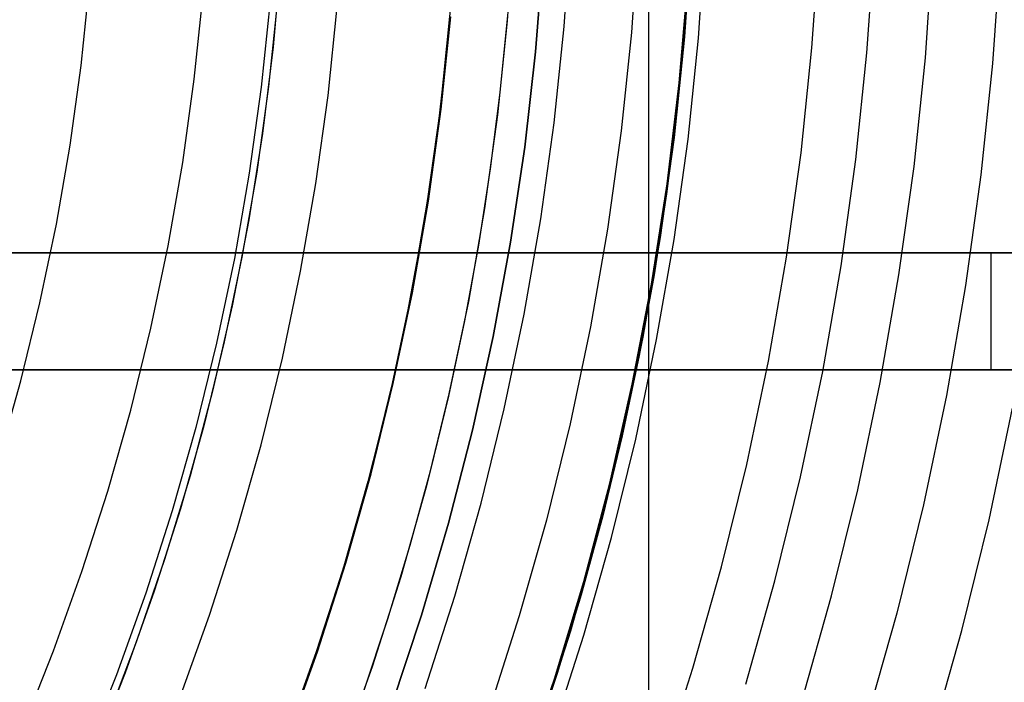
# Model space of a CAD drawing. Header units: millimetres. Extents: x 8926 to 10090, y -5004 to -3986.
# Tile 199 of 256: x 9545 to 9562, y -4369 to -4358. Entities that reach past the tile are written whole.
import ezdxf

# ---------------------------------------------------------------- set-up
doc = ezdxf.new("R2010")
doc.units = ezdxf.units.MM
for name, color, linetype in [('1', 7, 'Continuous'), ('COLOR EXT', 7, 'Continuous'), ('luz', 7, 'Continuous'), ('PLASTICO NEGRO', 7, 'Continuous')]:
    doc.layers.add(name, color=color, linetype=linetype)
doc.layers.add('BLANCO METALICO', color=7, linetype='Continuous', true_color=0xededed)

msp = doc.modelspace()

# ---------------------------------------------------------------- linework, layer by layer
at = {"layer": '1', "color": 250, "true_color": 0x111111}
for p, q in [((9553.71, -4355.927, 89.131), (9553.599, -4357.539, 89.131)), ((9556.752, -4356.094, 75.162), (9556.633, -4357.817, 75.162)), ((9556.637, -4357.709, 64.238), (9556.735, -4356.31, 64.238)), ((9556.735, -4356.31, 86.085), (9556.637, -4357.709, 86.085)), ((9559.752, -4358.087, 61.1), (9559.879, -4356.256, 61.1)), ((9549.725, -4356.494, 98.631), (9549.596, -4357.983, 98.631)), ((9552.693, -4356.514, 95.668), (9552.568, -4358.015, 95.668)), ((9549.671, -4357.194, 98.631), (9549.519, -4358.663, 98.631)), ((9552.457, -4359.048, 89.131), (9552.621, -4357.469, 89.131)), ((9552.621, -4357.469, 92.4), (9552.457, -4359.048, 92.4)), ((9553.599, -4357.539, 89.131), (9553.433, -4359.145, 89.131)), ((9553.602, -4357.453, 89.131), (9553.474, -4358.764, 89.131)), ((9556.501, -4359.105, 64.238), (9556.637, -4357.709, 64.238)), ((9556.637, -4357.709, 86.085), (9556.501, -4359.105, 86.085)), ((9556.633, -4357.817, 75.162), (9556.454, -4359.534, 75.162)), ((9549.596, -4357.983, 98.631), (9549.414, -4359.468, 98.631)), ((9552.568, -4358.015, 95.668), (9552.395, -4359.511, 95.668)), ((9559.563, -4359.911, 61.1), (9559.752, -4358.087, 61.1)), ((9549.519, -4358.663, 98.631), (9549.317, -4360.126, 98.631)), ((9553.474, -4358.764, 89.131), (9553.309, -4360.071, 89.131)), ((9552.239, -4360.621, 89.131), (9552.457, -4359.048, 89.131)), ((9552.457, -4359.048, 92.4), (9552.239, -4360.621, 92.4)), ((9553.433, -4359.145, 89.131), (9553.211, -4360.746, 89.131)), ((9556.325, -4360.497, 64.238), (9556.501, -4359.105, 64.238)), ((9556.501, -4359.105, 86.085), (9556.325, -4360.497, 86.085)), ((9549.414, -4359.468, 98.631), (9549.181, -4360.945, 98.631)), ((9552.395, -4359.511, 95.668), (9552.173, -4361, 95.668)), ((9556.454, -4359.534, 75.162), (9556.217, -4361.244, 75.162)), ((9559.31, -4361.729, 61.1), (9559.563, -4359.911, 61.1)), ((9553.309, -4360.071, 89.131), (9553.108, -4361.373, 89.131)), ((9549.317, -4360.126, 98.631), (9549.064, -4361.582, 98.631)), ((9556.111, -4361.883, 64.238), (9556.325, -4360.497, 64.238)), ((9556.325, -4360.497, 86.085), (9556.111, -4361.883, 86.085)), ((9551.966, -4362.185, 89.131), (9552.239, -4360.621, 89.131)), ((9552.239, -4360.621, 92.4), (9551.966, -4362.185, 92.4)), ((9553.211, -4360.746, 89.131), (9552.935, -4362.337, 89.131)), ((9549.181, -4360.945, 98.631), (9548.897, -4362.413, 98.631)), ((9552.173, -4361, 95.668), (9551.903, -4362.481, 95.668)), ((9556.217, -4361.244, 75.162), (9555.92, -4362.945, 75.162)), ((9553.108, -4361.373, 89.131), (9552.87, -4362.668, 89.131)), ((9549.064, -4361.582, 98.631), (9548.762, -4363.028, 98.631)), ((9558.995, -4363.536, 61.1), (9559.31, -4361.729, 61.1)), ((9555.857, -4363.263, 64.238), (9556.111, -4361.883, 64.238)), ((9556.111, -4361.883, 86.085), (9555.857, -4363.263, 86.085)), ((9551.64, -4363.738, 89.131), (9551.966, -4362.185, 89.131)), ((9551.966, -4362.185, 92.4), (9551.64, -4363.738, 92.4)), ((9548.897, -4362.413, 98.631), (9548.562, -4363.87, 98.631)), ((9552.935, -4362.337, 89.131), (9552.604, -4363.918, 89.131)), ((9551.903, -4362.481, 95.668), (9551.584, -4363.953, 95.668)), ((9552.87, -4362.668, 89.131), (9552.595, -4363.957, 89.131)), ((9555.92, -4362.945, 75.162), (9555.565, -4364.634, 75.162)), ((9548.762, -4363.028, 98.631), (9548.411, -4364.462, 98.631)), ((9555.565, -4364.634, 64.238), (9555.857, -4363.263, 64.238)), ((9555.857, -4363.263, 86.085), (9555.565, -4364.634, 86.085)), ((9558.618, -4365.332, 61.1), (9558.995, -4363.536, 61.1)), ((9551.26, -4365.28, 89.131), (9551.64, -4363.738, 89.131)), ((9551.64, -4363.738, 92.4), (9551.26, -4365.28, 92.4)), ((9548.562, -4363.87, 98.631), (9548.177, -4365.315, 98.631)), ((9551.584, -4363.953, 95.668), (9551.219, -4365.413, 95.668)), ((9552.604, -4363.918, 89.131), (9552.219, -4365.487, 89.131)), ((9552.595, -4363.957, 89.131), (9552.284, -4365.237, 89.131)), ((9548.411, -4364.462, 98.631), (9548.01, -4365.884, 98.631)), ((9555.565, -4364.634, 75.162), (9555.152, -4366.311, 75.162)), ((9555.234, -4365.998, 64.238), (9555.565, -4364.634, 64.238)), ((9555.565, -4364.634, 86.085), (9555.234, -4365.998, 86.085)), ((9550.827, -4366.807, 89.131), (9551.26, -4365.28, 89.131)), ((9551.26, -4365.28, 92.4), (9550.827, -4366.807, 92.4)), ((9552.284, -4365.237, 89.131), (9551.937, -4366.508, 89.131)), ((9548.177, -4365.315, 98.631), (9547.741, -4366.746, 98.631)), ((9551.219, -4365.413, 95.668), (9550.806, -4366.861, 95.668)), ((9558.179, -4367.113, 61.1), (9558.618, -4365.332, 61.1)), ((9552.219, -4365.487, 89.131), (9551.78, -4367.041, 89.131)), ((9548.01, -4365.884, 98.631), (9547.561, -4367.291, 98.631)), ((9554.864, -4367.351, 64.238), (9555.234, -4365.998, 64.238)), ((9555.234, -4365.998, 86.085), (9554.864, -4367.351, 86.085)), ((9555.152, -4366.311, 75.162), (9554.681, -4367.972, 75.162)), ((9551.937, -4366.508, 89.131), (9551.554, -4367.768, 89.131)), ((9547.741, -4366.746, 98.631), (9547.256, -4368.16, 98.631)), ((9550.341, -4368.319, 89.131), (9550.827, -4366.807, 89.131)), ((9550.827, -4366.807, 92.4), (9550.341, -4368.319, 92.4)), ((9550.806, -4366.861, 95.668), (9550.347, -4368.294, 95.668)), ((9551.78, -4367.041, 89.131), (9551.288, -4368.58, 89.131)), ((9557.678, -4368.878, 61.1), (9558.179, -4367.113, 61.1)), ((9547.561, -4367.291, 98.631), (9547.064, -4368.682, 98.631)), ((9554.456, -4368.693, 64.238), (9554.864, -4367.351, 64.238)), ((9554.864, -4367.351, 86.085), (9554.456, -4368.693, 86.085)), ((9551.554, -4367.768, 89.131), (9551.136, -4369.018, 89.131)), ((9554.681, -4367.972, 75.162), (9554.153, -4369.616, 75.162)), ((9547.256, -4368.16, 98.631), (9546.723, -4369.557, 98.631)), ((9549.804, -4369.813, 89.131), (9550.341, -4368.319, 89.131)), ((9550.341, -4368.319, 92.4), (9549.804, -4369.813, 92.4)), ((9550.347, -4368.294, 95.668), (9549.841, -4369.711, 95.668)), ((9551.288, -4368.58, 89.131), (9550.743, -4370.101, 89.131)), ((9547.064, -4368.682, 98.631), (9546.519, -4370.055, 98.631)), ((9554.011, -4370.024, 64.238), (9554.456, -4368.693, 64.238)), ((9554.456, -4368.693, 86.085), (9554.011, -4370.024, 86.085))]:
    msp.add_line(p, q, dxfattribs=at)
at = {"layer": '1', "color": 29, "true_color": 0x4d342b}
for p, q in [((9556.54, -4358.602, 34.462), (9556.687, -4356.87, 34.462)), ((9556.54, -4358.602, 42.462), (9556.687, -4356.87, 42.462)), ((9556.54, -4358.602, 70.562), (9556.687, -4356.87, 70.562)), ((9556.54, -4358.602, 76.062), (9556.687, -4356.87, 76.062)), ((9556.687, -4356.87, 38.462), (9556.54, -4358.602, 38.462)), ((9556.687, -4356.87, 73.312), (9556.54, -4358.602, 73.312)), ((9556.333, -4360.327, 34.462), (9556.54, -4358.602, 34.462)), ((9556.333, -4360.327, 42.462), (9556.54, -4358.602, 42.462)), ((9556.333, -4360.327, 70.562), (9556.54, -4358.602, 70.562)), ((9556.333, -4360.327, 76.062), (9556.54, -4358.602, 76.062)), ((9556.54, -4358.602, 38.462), (9556.333, -4360.327, 38.462)), ((9556.54, -4358.602, 73.312), (9556.333, -4360.327, 73.312)), ((9556.066, -4362.044, 34.462), (9556.333, -4360.327, 34.462)), ((9556.066, -4362.044, 42.462), (9556.333, -4360.327, 42.462)), ((9556.066, -4362.044, 70.562), (9556.333, -4360.327, 70.562)), ((9556.066, -4362.044, 76.062), (9556.333, -4360.327, 76.062)), ((9556.333, -4360.327, 38.462), (9556.066, -4362.044, 38.462)), ((9556.333, -4360.327, 73.312), (9556.066, -4362.044, 73.312)), ((9555.739, -4363.751, 34.462), (9556.066, -4362.044, 34.462)), ((9555.739, -4363.751, 42.462), (9556.066, -4362.044, 42.462)), ((9555.739, -4363.751, 70.562), (9556.066, -4362.044, 70.562)), ((9555.739, -4363.751, 76.062), (9556.066, -4362.044, 76.062)), ((9556.066, -4362.044, 38.462), (9555.739, -4363.751, 38.462)), ((9556.066, -4362.044, 73.312), (9555.739, -4363.751, 73.312)), ((9555.354, -4365.445, 34.462), (9555.739, -4363.751, 34.462)), ((9555.354, -4365.445, 42.462), (9555.739, -4363.751, 42.462)), ((9555.354, -4365.445, 70.562), (9555.739, -4363.751, 70.562)), ((9555.354, -4365.445, 76.062), (9555.739, -4363.751, 76.062)), ((9555.739, -4363.751, 38.462), (9555.354, -4365.445, 38.462)), ((9555.739, -4363.751, 73.312), (9555.354, -4365.445, 73.312)), ((9554.91, -4367.125, 34.462), (9555.354, -4365.445, 34.462)), ((9554.91, -4367.125, 42.462), (9555.354, -4365.445, 42.462)), ((9554.91, -4367.125, 70.562), (9555.354, -4365.445, 70.562)), ((9554.91, -4367.125, 76.062), (9555.354, -4365.445, 76.062)), ((9555.354, -4365.445, 38.462), (9554.91, -4367.125, 38.462)), ((9555.354, -4365.445, 73.312), (9554.91, -4367.125, 73.312)), ((9554.407, -4368.788, 34.462), (9554.91, -4367.125, 34.462)), ((9554.407, -4368.788, 42.462), (9554.91, -4367.125, 42.462)), ((9554.407, -4368.788, 70.562), (9554.91, -4367.125, 70.562)), ((9554.407, -4368.788, 76.062), (9554.91, -4367.125, 76.062)), ((9554.91, -4367.125, 38.462), (9554.407, -4368.788, 38.462)), ((9554.91, -4367.125, 73.312), (9554.407, -4368.788, 73.312)), ((9553.847, -4370.433, 34.462), (9554.407, -4368.788, 34.462)), ((9553.847, -4370.433, 42.462), (9554.407, -4368.788, 42.462)), ((9553.847, -4370.433, 70.562), (9554.407, -4368.788, 70.562)), ((9553.847, -4370.433, 76.062), (9554.407, -4368.788, 76.062)), ((9554.407, -4368.788, 38.462), (9553.847, -4370.433, 38.462)), ((9554.407, -4368.788, 73.312), (9553.847, -4370.433, 73.312))]:
    msp.add_line(p, q, dxfattribs=at)
at = {"layer": 'BLANCO METALICO'}
for p, q in [((9543.737, -4361.505, 242.032), (9577.652, -4361.505, 242.032)), ((9577.652, -4361.505, 239.532), (9543.737, -4361.505, 239.532)), ((9543.737, -4361.505, 240.782), (9577.652, -4361.505, 240.782)), ((9560.695, -4361.505, 239.532), (9560.695, -4361.505, 242.032)), ((9561.875, -4363.505, 242.032), (9561.875, -4361.505, 242.032)), ((9577.652, -4363.505, 242.032), (9543.737, -4363.505, 242.032)), ((9543.737, -4363.505, 239.532), (9577.652, -4363.505, 239.532)), ((9577.652, -4363.505, 240.782), (9543.737, -4363.505, 240.782)), ((9588.805, -4363.505, 238.032), (9543.737, -4363.505, 238.032)), ((9543.738, -4363.505, 236.532), (9588.805, -4363.505, 236.532)), ((9560.695, -4363.505, 239.532), (9560.695, -4363.505, 242.032))]:
    msp.add_line(p, q, dxfattribs=at)
at = {"layer": 'COLOR EXT', "color": 30, "true_color": 0xff8d00}
msp.add_line((9556.023, -4401.308, 21.262), (9556.023, -4354.505, 21.262), dxfattribs=at)
at = {"layer": 'luz', "color": 7, "true_color": 0xffffff}
for p, q in [((9554.574, -4357.638, -25.691), (9554.688, -4355.987, -25.691)), ((9555.839, -4356.047, -25.384), (9555.723, -4357.738, -25.384)), ((9556.871, -4357.837, -25.076), (9556.991, -4356.106, -25.076)), ((9558.811, -4358.005, -26.139), (9558.935, -4356.207, -26.139)), ((9560.751, -4358.173, -27.202), (9560.88, -4356.308, -27.202)), ((9562.031, -4356.368, -26.895), (9561.899, -4358.272, -26.895)), ((9546.315, -4358.303, -23.117), (9546.457, -4356.936, -23.117)), ((9548.248, -4358.537, -24.18), (9548.397, -4357.104, -24.18)), ((9549.546, -4357.203, -23.873), (9549.392, -4358.676, -23.873)), ((9550.537, -4358.815, -23.565), (9550.694, -4357.303, -23.565)), ((9552.47, -4359.05, -24.628), (9552.634, -4357.471, -24.628)), ((9554.403, -4359.285, -25.691), (9554.574, -4357.638, -25.691)), ((9555.723, -4357.738, -25.384), (9555.547, -4359.424, -25.384)), ((9556.692, -4359.563, -25.076), (9556.871, -4357.837, -25.076)), ((9558.625, -4359.797, -26.139), (9558.811, -4358.005, -26.139)), ((9560.558, -4360.032, -27.202), (9560.751, -4358.173, -27.202)), ((9546.126, -4359.664, -23.117), (9546.315, -4358.303, -23.117)), ((9561.899, -4358.272, -26.895), (9561.702, -4360.171, -26.895)), ((9548.05, -4359.965, -24.18), (9548.248, -4358.537, -24.18)), ((9549.392, -4358.676, -23.873), (9549.189, -4360.143, -23.873)), ((9550.328, -4360.322, -23.565), (9550.537, -4358.815, -23.565)), ((9552.251, -4360.623, -24.628), (9552.47, -4359.05, -24.628)), ((9554.175, -4360.924, -25.691), (9554.403, -4359.285, -25.691)), ((9555.547, -4359.424, -25.384), (9555.314, -4361.103, -25.384)), ((9556.453, -4361.281, -25.076), (9556.692, -4359.563, -25.076)), ((9545.89, -4361.017, -23.117), (9546.126, -4359.664, -23.117)), ((9558.377, -4361.582, -26.139), (9558.625, -4359.797, -26.139)), ((9547.802, -4361.385, -24.18), (9548.05, -4359.965, -24.18)), ((9560.3, -4361.883, -27.202), (9560.558, -4360.032, -27.202)), ((9549.189, -4360.143, -23.873), (9548.934, -4361.602, -23.873)), ((9561.702, -4360.171, -26.895), (9561.439, -4362.062, -26.895)), ((9550.066, -4361.82, -23.565), (9550.328, -4360.322, -23.565)), ((9551.979, -4362.187, -24.628), (9552.251, -4360.623, -24.628)), ((9553.891, -4362.555, -25.691), (9554.175, -4360.924, -25.691)), ((9545.607, -4362.362, -23.117), (9545.89, -4361.017, -23.117)), ((9555.314, -4361.103, -25.384), (9555.023, -4362.772, -25.384)), ((9547.506, -4362.795, -24.18), (9547.802, -4361.385, -24.18)), ((9556.155, -4362.99, -25.076), (9556.453, -4361.281, -25.076)), ((9548.934, -4361.602, -23.873), (9548.63, -4363.051, -23.873)), ((9558.067, -4363.357, -26.139), (9558.377, -4361.582, -26.139)), ((9549.754, -4363.308, -23.565), (9550.066, -4361.82, -23.565)), ((9559.979, -4363.725, -27.202), (9560.3, -4361.883, -27.202)), ((9561.439, -4362.062, -26.895), (9561.111, -4363.942, -26.895)), ((9551.652, -4363.741, -24.628), (9551.979, -4362.187, -24.628)), ((9545.279, -4363.696, -23.117), (9545.607, -4362.362, -23.117)), ((9553.55, -4364.175, -25.691), (9553.891, -4362.555, -25.691)), ((9555.023, -4362.772, -25.384), (9554.674, -4364.431, -25.384)), ((9547.161, -4364.194, -24.18), (9547.506, -4362.795, -24.18)), ((9548.63, -4363.051, -23.873), (9548.275, -4364.489, -23.873)), ((9555.798, -4364.688, -25.076), (9556.155, -4362.99, -25.076)), ((9549.39, -4364.785, -23.565), (9549.754, -4363.308, -23.565)), ((9557.697, -4365.121, -26.139), (9558.067, -4363.357, -26.139)), ((9544.904, -4365.018, -23.117), (9545.279, -4363.696, -23.117)), ((9551.272, -4365.283, -24.628), (9551.652, -4363.741, -24.628)), ((9559.595, -4365.554, -27.202), (9559.979, -4363.725, -27.202)), ((9561.111, -4363.942, -26.895), (9560.719, -4365.811, -26.895)), ((9546.768, -4365.581, -24.18), (9547.161, -4364.194, -24.18)), ((9553.154, -4365.782, -25.691), (9553.55, -4364.175, -25.691)), ((9561.843, -4366.067, -26.587), (9562.244, -4364.16, -26.587)), ((9554.674, -4364.431, -25.384), (9554.269, -4366.077, -25.384)), ((9548.275, -4364.489, -23.873), (9547.871, -4365.914, -23.873)), ((9548.975, -4366.248, -23.565), (9549.39, -4364.785, -23.565)), ((9555.383, -4366.372, -25.076), (9555.798, -4364.688, -25.076)), ((9557.265, -4366.871, -26.139), (9557.697, -4365.121, -26.139)), ((9550.839, -4366.811, -24.628), (9551.272, -4365.283, -24.628)), ((9546.327, -4366.953, -24.18), (9546.768, -4365.581, -24.18)), ((9559.147, -4367.369, -27.202), (9559.595, -4365.554, -27.202)), ((9552.703, -4367.374, -25.691), (9553.154, -4365.782, -25.691)), ((9560.719, -4365.811, -26.895), (9560.262, -4367.664, -26.895)), ((9547.871, -4365.914, -23.873), (9547.419, -4367.324, -23.873)), ((9554.269, -4366.077, -25.384), (9553.806, -4367.708, -25.384)), ((9561.376, -4367.959, -26.587), (9561.843, -4366.067, -26.587)), ((9548.51, -4367.696, -23.565), (9548.975, -4366.248, -23.565)), ((9554.91, -4368.041, -25.076), (9555.383, -4366.372, -25.076)), ((9550.353, -4368.323, -24.628), (9550.839, -4366.811, -24.628)), ((9545.84, -4368.309, -24.18), (9546.327, -4366.953, -24.18)), ((9556.774, -4368.604, -26.139), (9557.265, -4366.871, -26.139)), ((9547.419, -4367.324, -23.873), (9546.917, -4368.718, -23.873)), ((9552.197, -4368.95, -25.691), (9552.703, -4367.374, -25.691)), ((9558.638, -4369.167, -27.202), (9559.147, -4367.369, -27.202)), ((9560.262, -4367.664, -26.895), (9559.741, -4369.501, -26.895)), ((9547.995, -4369.127, -23.565), (9548.51, -4367.696, -23.565)), ((9553.806, -4367.708, -25.384), (9553.288, -4369.321, -25.384)), ((9560.845, -4369.834, -26.587), (9561.376, -4367.959, -26.587)), ((9554.38, -4369.693, -25.076), (9554.91, -4368.041, -25.076)), ((9545.305, -4369.648, -24.18), (9545.84, -4368.309, -24.18)), ((9549.816, -4369.817, -24.628), (9550.353, -4368.323, -24.628)), ((9556.223, -4370.32, -26.139), (9556.774, -4368.604, -26.139)), ((9546.917, -4368.718, -23.873), (9546.369, -4370.093, -23.873))]:
    msp.add_line(p, q, dxfattribs=at)
at = {"layer": 'PLASTICO NEGRO', "color": 254, "true_color": 0xcad1ee}
for p, q in [((9554.085, -4358.073, 33.562), (9554.215, -4356.439, 33.562)), ((9554.215, -4356.439, 35.062), (9554.085, -4358.073, 35.062)), ((9554.085, -4358.073, 34.312), (9554.215, -4356.439, 34.312)), ((9553.899, -4359.703, 33.562), (9554.085, -4358.073, 33.562)), ((9554.085, -4358.073, 35.062), (9553.899, -4359.703, 35.062)), ((9553.899, -4359.703, 34.312), (9554.085, -4358.073, 34.312)), ((9553.657, -4361.324, 33.562), (9553.899, -4359.703, 33.562)), ((9553.899, -4359.703, 35.062), (9553.657, -4361.324, 35.062)), ((9553.657, -4361.324, 34.312), (9553.899, -4359.703, 34.312)), ((9553.36, -4362.937, 33.562), (9553.657, -4361.324, 33.562)), ((9553.657, -4361.324, 35.062), (9553.36, -4362.937, 35.062)), ((9553.36, -4362.937, 34.312), (9553.657, -4361.324, 34.312)), ((9553.006, -4364.538, 33.562), (9553.36, -4362.937, 33.562)), ((9553.36, -4362.937, 35.062), (9553.006, -4364.538, 35.062)), ((9553.006, -4364.538, 34.312), (9553.36, -4362.937, 34.312)), ((9552.598, -4366.126, 33.562), (9553.006, -4364.538, 33.562)), ((9553.006, -4364.538, 35.062), (9552.598, -4366.126, 35.062)), ((9552.598, -4366.126, 34.312), (9553.006, -4364.538, 34.312)), ((9552.135, -4367.699, 33.562), (9552.598, -4366.126, 33.562)), ((9552.598, -4366.126, 35.062), (9552.135, -4367.699, 35.062)), ((9552.135, -4367.699, 34.312), (9552.598, -4366.126, 34.312)), ((9551.618, -4369.255, 33.562), (9552.135, -4367.699, 33.562)), ((9552.135, -4367.699, 35.062), (9551.618, -4369.255, 35.062)), ((9551.618, -4369.255, 34.312), (9552.135, -4367.699, 34.312))]:
    msp.add_line(p, q, dxfattribs=at)

doc.saveas('drawing.dxf')
